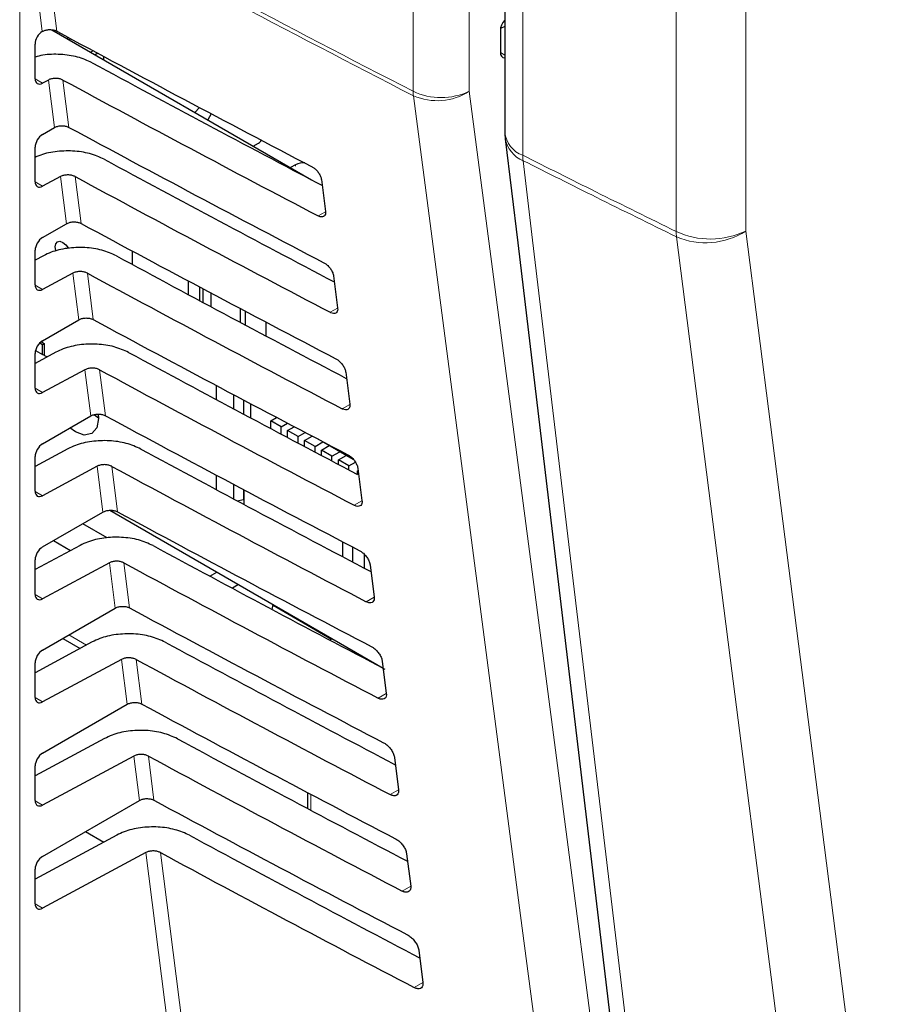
# Paper-space layout 'Blatt2' of a CAD drawing. Header units: millimetres. Extents: x 5 to 418, y 2 to 292.
# Tile 37 of 81: x 149.34 to 157.62, y 146.48 to 155.83. Entities that reach past the tile are written whole.
import ezdxf

# ---------------------------------------------------------------- set-up
doc = ezdxf.new("R2010")
doc.units = ezdxf.units.MM

psp = doc.layouts.new('Blatt2')

# ---------------------------------------------------------------- linework, layer by layer
at = {"color": 7, "linetype": 'Continuous', "lineweight": 18}
for p, q in [((149.34, 159.0945), (149.34, 145.4307)), ((153.0798, 155.1517), (153.0798, 157.0897)), ((153.6137, 157.0904), (153.6137, 155.1525)), ((149.5546, 155.7206), (149.3967, 156.9706)), ((154.122, 156.2472), (154.122, 154.544)), ((155.5798, 153.8195), (155.5798, 156.2795)), ((156.2406, 156.2837), (156.2406, 153.8237)), ((153.9086, 155.5206), (153.9519, 155.4956)), ((149.4865, 155.2702), (149.5571, 155.2294)), ((149.67, 154.8074), (149.6129, 155.2593)), ((149.7515, 155.259), (149.8083, 154.8096)), ((151.963, 154.4401), (151.963, 154.4548)), ((149.4865, 154.2903), (149.5571, 154.2495)), ((149.7853, 153.8941), (149.7288, 154.3418)), ((149.8674, 154.3414), (149.9236, 153.8964)), ((152.2461, 154.0071), (152.1767, 153.9685)), ((149.9007, 152.9809), (149.8447, 153.4243)), ((149.9833, 153.4239), (150.039, 152.9832)), ((149.4865, 153.3105), (149.5571, 153.2697)), ((152.3619, 153.0918), (152.2906, 153.0521)), ((150.0161, 152.0676), (149.9606, 152.5068)), ((150.0992, 152.5064), (150.1544, 152.0699)), ((149.4865, 152.3306), (149.5571, 152.2898)), ((152.4776, 152.1764), (152.4046, 152.1357)), ((150.1315, 151.1544), (150.0765, 151.5892)), ((150.2152, 151.5889), (150.2698, 151.1567)), ((149.4865, 151.3508), (149.5571, 151.31)), ((152.5934, 151.2611), (152.5185, 151.2193)), ((150.2468, 150.2412), (150.1924, 150.6717)), ((150.3311, 150.6714), (150.3851, 150.2434)), ((149.4865, 150.3709), (149.5571, 150.3301)), ((152.7092, 150.3457), (152.6325, 150.303)), ((149.8084, 149.9881), (149.9764, 149.8911)), ((150.3622, 149.3279), (150.3084, 149.7542)), ((150.447, 149.7538), (150.5005, 149.3302)), ((152.8249, 149.4303), (152.7464, 149.3866)), ((149.4865, 149.3911), (149.5571, 149.3503)), ((150.4776, 148.4147), (150.4243, 148.8367)), ((150.5629, 148.8363), (150.6159, 148.417)), ((152.1065, 148.4736), (152.1065, 148.322)), ((152.9407, 148.515), (152.8604, 148.4702)), ((149.4865, 148.4112), (149.5571, 148.3704)), ((150.7583, 146.1933), (150.5402, 147.9191)), ((150.6788, 147.9188), (150.8954, 146.2044)), ((153.0564, 147.5996), (152.9743, 147.5539)), ((149.4865, 147.4314), (149.5571, 147.3906)), ((153.1722, 146.6843), (153.0882, 146.6375))]:
    psp.add_line(p, q, dxfattribs=at)
at = {"color": 7, "linetype": 'Continuous', "lineweight": 25}
for p, q in [((153.9519, 156.8724), (153.9519, 154.7609)), ((153.9519, 155.7688), (153.9099, 155.7478)), ((149.5546, 155.7206), (149.5572, 155.7221)), ((149.6447, 155.7366), (152.1132, 154.3116)), ((149.7961, 155.6672), (149.7961, 155.6492)), ((153.9086, 155.7318), (153.9086, 155.522)), ((149.4864, 155.2716), (149.4864, 155.601)), ((149.8272, 155.6505), (149.8105, 155.6409)), ((150.0394, 155.5363), (150.0156, 155.5225)), ((150.0834, 155.5127), (150.058, 155.498)), ((150.1355, 155.4847), (150.1355, 155.4532)), ((149.6129, 155.2593), (149.5571, 155.2294)), ((151.0484, 154.9981), (151.0054, 154.9511)), ((151.1601, 154.939), (151.1271, 154.8808)), ((149.5571, 154.7422), (149.67, 154.8074)), ((151.5605, 154.6307), (151.6095, 154.6589)), ((149.4864, 154.2917), (149.4864, 154.6212)), ((151.963, 154.4548), (151.914, 154.4266)), ((149.7288, 154.3418), (149.5571, 154.2495)), ((152.2074, 154.3137), (152.246, 154.0086)), ((149.5571, 153.7624), (149.7853, 153.8941)), ((149.4864, 153.3119), (149.4864, 153.6413)), ((150.4092, 153.6352), (150.4092, 153.5079)), ((149.5668, 153.5903), (149.4864, 153.5471)), ((149.8447, 153.4243), (149.5571, 153.2697)), ((150.9437, 153.2205), (150.9437, 153.3498)), ((152.3232, 153.3984), (152.3618, 153.0933)), ((151.0477, 153.2945), (151.0477, 153.1648)), ((151.0831, 153.1459), (151.0831, 153.2757)), ((151.1559, 153.2371), (151.1559, 153.107)), ((151.4402, 152.9554), (151.4402, 153.0866)), ((151.4826, 153.0642), (151.4826, 152.9328)), ((149.5571, 152.7825), (149.9007, 152.9809)), ((151.6806, 152.9598), (151.6806, 152.8276)), ((149.5307, 152.7615), (149.556, 152.747)), ((149.5448, 152.7742), (149.5739, 152.7573)), ((149.6828, 152.6728), (149.4864, 152.5672)), ((149.4904, 152.6904), (149.556, 152.6526)), ((149.556, 152.747), (149.5739, 152.7573)), ((149.556, 152.6526), (149.556, 152.747)), ((149.5739, 152.7573), (149.5739, 152.6422)), ((149.4864, 152.332), (149.4864, 152.6615)), ((149.599, 152.6277), (149.556, 152.6526)), ((149.9606, 152.5068), (149.5571, 152.2898)), ((152.4389, 152.4831), (152.4775, 152.178)), ((151.2064, 152.3583), (151.2064, 152.2244)), ((151.377, 152.1334), (151.377, 152.2679)), ((151.4684, 152.2195), (151.4684, 152.0846)), ((151.5325, 152.1856), (151.5325, 152.0505)), ((149.5571, 151.8027), (150.0161, 152.0676)), ((150.052, 152.0771), (150.0894, 152.0503)), ((151.7258, 152.022), (151.7816, 152.0542)), ((151.7258, 151.9477), (151.7258, 152.022)), ((151.8248, 151.9649), (151.7258, 152.022)), ((151.8248, 151.9649), (151.8851, 151.9997)), ((151.8248, 151.8952), (151.8248, 151.9649)), ((151.8871, 151.929), (151.9503, 151.9654)), ((151.986, 151.8718), (151.8871, 151.929)), ((151.8871, 151.8622), (151.8871, 151.929)), ((151.986, 151.8718), (152.0539, 151.911)), ((151.986, 151.8098), (151.986, 151.8718)), ((152.0483, 151.8359), (152.1192, 151.8768)), ((152.1473, 151.7787), (152.0483, 151.8359)), ((152.0483, 151.7769), (152.0483, 151.8359)), ((152.2208, 151.8212), (152.1767, 151.8466)), ((149.7987, 151.7552), (149.4864, 151.5874)), ((152.1473, 151.7787), (152.2208, 151.8212)), ((152.1473, 151.7246), (152.1473, 151.7787)), ((152.2095, 151.7428), (152.283, 151.7853)), ((152.3085, 151.6857), (152.2095, 151.7428)), ((152.2095, 151.6917), (152.2095, 151.7428)), ((152.2208, 151.8212), (152.2208, 151.8236)), ((152.2312, 151.8181), (152.5084, 151.6581)), ((152.283, 151.7853), (152.283, 151.7882)), ((152.382, 151.7281), (152.283, 151.7853)), ((149.4864, 151.3522), (149.4864, 151.6816)), ((152.3085, 151.6857), (152.382, 151.7281)), ((152.3085, 151.6395), (152.3085, 151.6857)), ((152.3707, 151.6497), (152.4443, 151.6922)), ((152.4697, 151.5926), (152.3707, 151.6497)), ((152.3707, 151.6068), (152.3707, 151.6497)), ((152.382, 151.7281), (152.382, 151.731)), ((152.4443, 151.6922), (152.4443, 151.6951)), ((152.5132, 151.6524), (152.4443, 151.6922)), ((150.0765, 151.5892), (149.5571, 151.31)), ((152.4697, 151.5926), (152.5308, 151.6279)), ((152.4697, 151.5547), (152.4697, 151.5926)), ((152.5517, 151.5452), (152.5572, 151.5484)), ((152.5517, 151.5116), (152.5517, 151.5452)), ((152.5547, 151.5678), (152.5933, 151.2627)), ((151.2064, 151.5064), (151.2064, 151.369)), ((151.377, 151.2778), (151.377, 151.4159)), ((151.4684, 151.3674), (151.4684, 151.2753)), ((151.472, 151.3655), (151.472, 151.227)), ((151.4079, 151.2613), (151.4684, 151.2753)), ((151.467, 151.2749), (151.472, 151.2721)), ((151.4684, 151.2753), (151.472, 151.279)), ((150.1974, 151.1713), (152.7945, 149.672)), ((149.5571, 150.8228), (150.1315, 151.1544)), ((150.1717, 150.9086), (149.9387, 151.0431)), ((149.9146, 150.8377), (149.4864, 150.6075)), ((149.6608, 150.8827), (149.8235, 150.7888)), ((152.4124, 150.7284), (152.4124, 150.8705)), ((152.5079, 150.6782), (152.5079, 150.8207)), ((152.614, 150.7558), (152.614, 150.6224)), ((149.4864, 150.3723), (149.4864, 150.7018)), ((150.1924, 150.6717), (149.5571, 150.3301)), ((152.6705, 150.6525), (152.7091, 150.3474)), ((151.1482, 150.5448), (151.2131, 150.5849)), ((151.4198, 150.4656), (151.3624, 150.4301)), ((149.5571, 149.843), (150.2468, 150.2412)), ((151.7392, 150.2289), (151.7495, 150.2752)), ((151.748, 150.2685), (152.3039, 149.9476)), ((149.7498, 149.9542), (149.9157, 149.8585)), ((150.0305, 149.9202), (149.4864, 149.6277)), ((152.3105, 149.9514), (152.2875, 149.9381)), ((149.4864, 149.3925), (149.4864, 149.7219)), ((150.3084, 149.7542), (149.5571, 149.3503)), ((152.7862, 149.7371), (152.8248, 149.432)), ((149.5571, 148.8631), (150.3622, 149.3279)), ((150.1464, 149.0027), (149.4864, 148.6478)), ((150.4243, 148.8367), (149.5571, 148.3704)), ((149.4864, 148.4126), (149.4864, 148.7421)), ((152.902, 148.8218), (152.9406, 148.5167)), ((152.0772, 148.489), (152.0772, 148.3375)), ((149.5571, 147.8833), (150.4776, 148.4147)), ((150.2624, 148.0852), (149.4864, 147.668)), ((149.9669, 148.1199), (150.1405, 148.0197)), ((150.5402, 147.9191), (149.5571, 147.3906)), ((153.0178, 147.9065), (153.0564, 147.6014)), ((149.4864, 147.4328), (149.4864, 147.7622)), ((153.1335, 146.9912), (153.1721, 146.6861))]:
    psp.add_line(p, q, dxfattribs=at)
at = {"color": 7, "linetype": 'Continuous', "lineweight": 18, "flags": 128}
for points in [[(149.5339, 156.9817), (149.553, 156.8305), (149.6294, 156.2256), (149.6929, 155.7229)], [(154.4983, 144.2895), (154.419, 144.8957), (154.1016, 147.3204), (153.0822, 155.1099)], [(153.6137, 155.1525), (154.3219, 149.7404), (155.0295, 144.3322)], [(154.125, 154.4929), (154.2151, 153.7371), (154.5756, 150.7141), (154.9361, 147.6911), (155.4109, 143.71)], [(156.2406, 153.8237), (156.5926, 151.0692), (156.9447, 148.3146), (157.6248, 142.994)], [(156.9672, 142.9385), (156.8701, 143.6976), (156.482, 146.7341), (156.0938, 149.7706), (155.5828, 153.7684)]]:
    psp.add_lwpolyline(points, dxfattribs=at)
at = {"color": 7, "linetype": 'Continuous', "lineweight": 25, "flags": 128}
for points in [[(153.9554, 154.7017), (154.0734, 153.7125), (155.2414, 143.9189)], [(149.6859, 153.634), (149.6838, 153.6406), (149.6783, 153.6755), (149.6838, 153.7041), (149.6994, 153.7221), (149.7227, 153.7266), (149.7502, 153.717), (149.7777, 153.6948), (149.801, 153.6634), (149.8025, 153.6607)], [(150.0867, 152.0836), (150.0895, 152.0419), (150.0728, 151.9547), (150.0253, 151.9), (149.9542, 151.8862), (149.8704, 151.9154), (149.8178, 151.9531)]]:
    psp.add_lwpolyline(points, dxfattribs=at)
at = {"color": 7, "linetype": 'Continuous', "lineweight": 18}
for centre, radius, start, end in [((245.2805, 334.2376), 201.4267, 241.61753, 242.758763), ((245.2812, 334.1928), 201.4233, 241.617584, 242.758763), ((153.346, 155.7169), 0.6247, 244.78001, 295.37506), ((153.4388, 155.151), 0.359, 179.87846, 186.56318), ((153.3083, 155.6266), 0.564, 246.35853, 302.7876), ((154.2045, 154.7839), 0.2537, 185.22308, 251.01883), ((154.2316, 154.7527), 0.2809, 190.4541, 247.6866), ((154.5765, 154.5449), 0.4545, 180.10756, 186.57442), ((155.9056, 154.5312), 0.7827, 245.40038, 295.33562), ((156.0391, 153.8207), 0.4593, 180.14348, 186.53851), ((155.859, 154.421), 0.7087, 247.05573, 302.57211)]:
    psp.add_arc(centre, radius, start, end, dxfattribs=at)
at = {"color": 7, "linetype": 'Continuous', "lineweight": 25}
for centre, radius, start, end in [((154.4519, 154.7609), 0.5, 180, 186.801), ((151.5829, 154.7111), 0.0585, 296.99819, 336.59811), ((152.0326, 154.3222), 0.1498, 83.09313, 117.69321)]:
    psp.add_arc(centre, radius, start, end, dxfattribs=at)
for centre, major_axis, ratio, start_param, end_param in [((153.983, 155.7704), (0.0541, 0.0842), 0.606761, 1.252275, 2.385183), ((149.5584, 155.6411), (0.0513, 0.0858), 0.587369, 0.847258, 2.36515), ((286.5384, 242.9672), (200.2346, 3.0812), 0.587275, 3.950946, 3.967413), ((153.983, 155.5607), (0.0541, 0.0842), 0.606761, 2.385183, 3.516737), ((285.8793, 236.3997), (198.8183, -2.9535), 0.567125, 3.968584, 3.983526), ((149.5584, 155.3117), (0.0513, 0.0858), 0.587369, 2.36515, 3.918493), ((285.8787, 236.3993), (199.2219, -2.9595), 0.567125, 3.968582, 3.985126), ((149.5584, 154.6613), (0.0513, 0.0858), 0.587369, 0.811807, 2.36515), ((286.5381, 241.9872), (200.0741, 3.0787), 0.587275, 3.950986, 3.967453), ((285.8796, 235.42), (198.6578, -2.9511), 0.567125, 3.968625, 3.983579), ((149.5584, 154.3319), (0.0513, 0.0858), 0.587369, 2.36515, 3.918493), ((285.8789, 235.4196), (199.0613, -2.9571), 0.567125, 3.968623, 3.985166), ((286.5378, 241.0072), (199.9135, 3.0762), 0.587275, 3.951027, 3.967493), ((149.5584, 153.6814), (0.0513, 0.0858), 0.587369, 0.811807, 2.36515), ((285.8798, 234.4403), (198.4972, -2.9487), 0.567125, 3.968666, 3.983632), ((285.8792, 234.4399), (198.9008, -2.9547), 0.567125, 3.968664, 3.985207), ((149.5584, 153.352), (0.0513, 0.0858), 0.587369, 2.36515, 3.918493), ((286.5376, 240.0272), (199.753, 3.0738), 0.587275, 3.951067, 3.967532), ((149.5584, 152.7016), (0.0513, 0.0858), 0.587369, 0.811807, 2.36515), ((285.8801, 233.4606), (198.3367, -2.9464), 0.567125, 3.968707, 3.983625), ((285.8794, 233.4602), (198.7402, -2.9524), 0.567125, 3.968705, 3.985247), ((149.5584, 152.3722), (0.0513, 0.0858), 0.587369, 2.36515, 3.918493), ((286.5373, 239.0472), (199.5924, 3.0713), 0.587275, 3.951108, 3.967572), ((149.5584, 151.7217), (0.0513, 0.0858), 0.587369, 0.811807, 2.36515), ((285.8804, 232.4809), (198.1761, -2.944), 0.567125, 3.968748, 3.983739), ((285.8797, 232.4805), (198.5797, -2.95), 0.567125, 3.968746, 3.985287), ((149.5584, 151.3923), (0.0513, 0.0858), 0.587369, 2.36515, 3.918493), ((286.537, 238.0672), (199.4318, 3.0688), 0.587275, 3.951149, 3.967612), ((149.5584, 150.7419), (0.0513, 0.0858), 0.587369, 0.811807, 2.36515), ((285.8806, 231.5012), (198.0156, -2.9416), 0.567125, 3.968789, 3.983923), ((285.88, 231.5008), (198.4191, -2.9476), 0.567125, 3.968787, 3.985327), ((149.5584, 150.4125), (0.0513, 0.0858), 0.587369, 2.36515, 3.918493), ((286.5368, 237.0872), (199.2713, 3.0663), 0.587275, 3.951189, 3.967652), ((285.8809, 230.5215), (197.855, -2.9392), 0.567125, 3.96883, 3.983847), ((149.5584, 149.762), (0.0513, 0.0858), 0.587369, 0.811807, 2.36515), ((285.8802, 230.5211), (198.2585, -2.9452), 0.567125, 3.968828, 3.985368), ((149.5584, 149.4326), (0.0513, 0.0858), 0.587369, 2.36515, 3.918493), ((286.5365, 236.1072), (199.1107, 3.0639), 0.587275, 3.95123, 3.967692), ((285.8812, 229.5418), (197.6944, -2.9368), 0.567125, 3.968872, 3.983901), ((149.5584, 148.7822), (0.0513, 0.0858), 0.587369, 0.811807, 2.36515), ((285.8805, 229.5414), (198.098, -2.9428), 0.567125, 3.96887, 3.985408), ((149.5584, 148.4528), (0.0513, 0.0858), 0.587369, 2.36515, 3.918493), ((286.5362, 235.1272), (198.9502, 3.0614), 0.587275, 3.951271, 3.967733), ((285.8814, 228.5621), (197.5339, -2.9344), 0.567125, 3.968913, 3.983955), ((285.8808, 228.5617), (197.9374, -2.9404), 0.567125, 3.968911, 3.985449), ((149.5584, 147.8024), (0.0513, 0.0858), 0.587369, 0.811807, 2.36515), ((149.5584, 147.4729), (0.0513, 0.0858), 0.587369, 2.36515, 3.918493)]:
    psp.add_ellipse(centre, major_axis=major_axis, ratio=ratio, start_param=start_param, end_param=end_param, dxfattribs=at)
for points, knots in [([(149.5572, 155.7221), (149.5653, 155.7258), (149.5826, 155.7336), (149.6153, 155.7387), (149.6495, 155.7375), (149.6759, 155.7311), (149.6887, 155.7249), (149.6929, 155.7229)], [0, 0, 0, 0, 0.205259, 0.434181, 0.662401, 0.889163, 1, 1, 1, 1]), ([(150.0282, 155.4235), (149.9836, 155.4434), (149.8945, 155.4831), (149.7283, 155.5057), (149.5853, 155.5042), (149.5108, 155.4835), (149.4864, 155.4768)], [0, 0, 0, 0, 0.286209, 0.572359, 0.860126, 1, 1, 1, 1]), ([(149.7515, 155.259), (149.7426, 155.2629), (149.7248, 155.2708), (149.6913, 155.2756), (149.6575, 155.2743), (149.6306, 155.2679), (149.6175, 155.2615), (149.6129, 155.2593)], [0, 0, 0, 0, 0.2187771, 0.43751, 0.6574786, 0.8798632, 1, 1, 1, 1]), ([(149.67, 154.8074), (149.6789, 154.8116), (149.6968, 154.8201), (149.7307, 154.8255), (149.7649, 154.8243), (149.7913, 154.8179), (149.8041, 154.8117), (149.8083, 154.8096)], [0, 0, 0, 0, 0.223618, 0.44726, 0.670215, 0.891746, 1, 1, 1, 1]), ([(150.1441, 154.506), (150.0996, 154.5258), (150.0106, 154.5654), (149.8432, 154.5893), (149.6745, 154.5822), (149.553, 154.5549), (149.4981, 154.5292), (149.4864, 154.5237)], [0, 0, 0, 0, 0.232727, 0.465407, 0.699402, 0.935967, 1, 1, 1, 1]), ([(149.8674, 154.3414), (149.8585, 154.3454), (149.8407, 154.3533), (149.8073, 154.3581), (149.7734, 154.3567), (149.7466, 154.3504), (149.7334, 154.344), (149.7288, 154.3418)], [0, 0, 0, 0, 0.218783, 0.437522, 0.657497, 0.879887, 1, 1, 1, 1]), ([(152.1186, 154.4354), (152.122, 154.4335), (152.1342, 154.4267), (152.1553, 154.4095), (152.179, 154.3821), (152.1971, 154.3514), (152.2052, 154.3281), (152.207, 154.3163), (152.2074, 154.3137)], [0, 0, 0, 0, 0.081253, 0.29343, 0.506901, 0.72249, 0.939689, 1, 1, 1, 1]), ([(152.246, 154.0086), (152.2463, 154.005), (152.2474, 153.9925), (152.2434, 153.9745), (152.2299, 153.9606), (152.2093, 153.9569), (152.1902, 153.9618), (152.179, 153.9673), (152.1767, 153.9685)], [0, 0, 0, 0, 0.085705, 0.302608, 0.518156, 0.731573, 0.943439, 1, 1, 1, 1]), ([(149.7853, 153.8941), (149.7943, 153.8984), (149.8122, 153.9069), (149.8461, 153.9122), (149.8803, 153.9111), (149.9067, 153.9047), (149.9194, 153.8984), (149.9236, 153.8964)], [0, 0, 0, 0, 0.223624, 0.447272, 0.670233, 0.891769, 1, 1, 1, 1]), ([(150.26, 153.5885), (150.2155, 153.6083), (150.1265, 153.6479), (149.9592, 153.6717), (149.79, 153.665), (149.6557, 153.6331), (149.5899, 153.6014), (149.5668, 153.5903)], [0, 0, 0, 0, 0.218789, 0.437534, 0.657515, 0.879913, 1, 1, 1, 1]), ([(152.232, 153.5233), (152.2357, 153.5213), (152.2483, 153.5142), (152.2702, 153.4963), (152.2944, 153.4681), (152.3128, 153.4366), (152.321, 153.4129), (152.3228, 153.4009), (152.3232, 153.3984)], [0, 0, 0, 0, 0.084719, 0.296921, 0.510428, 0.726053, 0.943271, 1, 1, 1, 1]), ([(149.9833, 153.4239), (149.9744, 153.4279), (149.9566, 153.4358), (149.9232, 153.4406), (149.8893, 153.4392), (149.8625, 153.4328), (149.8493, 153.4265), (149.8447, 153.4243)], [0, 0, 0, 0, 0.218789, 0.437534, 0.657514, 0.879911, 1, 1, 1, 1]), ([(152.3618, 153.0933), (152.3621, 153.0895), (152.3632, 153.0765), (152.3589, 153.058), (152.345, 153.0439), (152.3237, 153.0402), (152.3042, 153.0453), (152.2929, 153.051), (152.2906, 153.0521)], [0, 0, 0, 0, 0.089099, 0.305978, 0.521493, 0.734878, 0.946728, 1, 1, 1, 1]), ([(149.9007, 152.9809), (149.9097, 152.9851), (149.9276, 152.9937), (149.9615, 152.999), (149.9956, 152.9978), (150.0221, 152.9914), (150.0348, 152.9852), (150.039, 152.9832)], [0, 0, 0, 0, 0.22363, 0.447283, 0.670251, 0.891793, 1, 1, 1, 1]), ([(150.3759, 152.671), (150.3314, 152.6908), (150.2424, 152.7303), (150.0751, 152.7542), (149.9059, 152.7474), (149.7716, 152.7156), (149.7058, 152.6839), (149.6828, 152.6728)], [0, 0, 0, 0, 0.218795, 0.437546, 0.657533, 0.879937, 1, 1, 1, 1]), ([(152.3455, 152.6112), (152.3493, 152.6091), (152.3624, 152.6017), (152.385, 152.5831), (152.4097, 152.5541), (152.4286, 152.5217), (152.4368, 152.4976), (152.4386, 152.4855), (152.4389, 152.4831)], [0, 0, 0, 0, 0.088008, 0.300233, 0.513775, 0.729433, 0.94667, 1, 1, 1, 1]), ([(150.0992, 152.5064), (150.0903, 152.5104), (150.0725, 152.5183), (150.0391, 152.523), (150.0052, 152.5217), (149.9784, 152.5153), (149.9652, 152.509), (149.9606, 152.5068)], [0, 0, 0, 0, 0.218795, 0.4375456, 0.6575325, 0.8799357, 1, 1, 1, 1]), ([(152.4775, 152.178), (152.4779, 152.1739), (152.479, 152.1605), (152.4745, 152.1415), (152.46, 152.1271), (152.4381, 152.1236), (152.4182, 152.1289), (152.4068, 152.1346), (152.4046, 152.1357)], [0, 0, 0, 0, 0.0923202, 0.3091766, 0.5246593, 0.7380145, 0.9498505, 1, 1, 1, 1]), ([(150.0161, 152.0676), (150.025, 152.0719), (150.043, 152.0804), (150.0769, 152.0858), (150.111, 152.0846), (150.1374, 152.0782), (150.1502, 152.072), (150.1544, 152.0699)], [0, 0, 0, 0, 0.223636, 0.447295, 0.670269, 0.891817, 1, 1, 1, 1]), ([(150.4918, 151.7535), (150.4473, 151.7733), (150.3583, 151.8128), (150.191, 151.8367), (150.0218, 151.8299), (149.8875, 151.798), (149.8217, 151.7664), (149.7987, 151.7552)], [0, 0, 0, 0, 0.218801, 0.437558, 0.657551, 0.879961, 1, 1, 1, 1]), ([(152.4589, 151.6991), (152.4629, 151.6968), (152.4765, 151.6892), (152.4998, 151.6699), (152.5251, 151.6401), (152.5443, 151.6069), (152.5525, 151.5824), (152.5544, 151.5701), (152.5547, 151.5678)], [0, 0, 0, 0, 0.091132, 0.3033806, 0.5169544, 0.7326451, 0.9498996, 1, 1, 1, 1]), ([(150.2152, 151.5889), (150.2063, 151.5928), (150.1885, 151.6007), (150.155, 151.6055), (150.1212, 151.6042), (150.0943, 151.5978), (150.0811, 151.5915), (150.0765, 151.5892)], [0, 0, 0, 0, 0.218801, 0.437558, 0.657551, 0.87996, 1, 1, 1, 1]), ([(150.1315, 151.1544), (150.1404, 151.1587), (150.1583, 151.1672), (150.1922, 151.1725), (150.2264, 151.1713), (150.2528, 151.1649), (150.2656, 151.1587), (150.2698, 151.1567)], [0, 0, 0, 0, 0.2236419, 0.4473071, 0.6702865, 0.8918403, 1, 1, 1, 1]), ([(152.5933, 151.2627), (152.5937, 151.2584), (152.5948, 151.2445), (152.59, 151.2251), (152.5751, 151.2104), (152.5526, 151.2069), (152.5322, 151.2125), (152.5206, 151.2183), (152.5185, 151.2193)], [0, 0, 0, 0, 0.0953804, 0.3122153, 0.5276676, 0.7409947, 0.9528176, 1, 1, 1, 1]), ([(150.6077, 150.836), (150.5632, 150.8557), (150.4742, 150.8953), (150.3069, 150.9191), (150.1377, 150.9124), (150.0035, 150.8805), (149.9377, 150.8488), (149.9146, 150.8377)], [0, 0, 0, 0, 0.218807, 0.43757, 0.65757, 0.879985, 1, 1, 1, 1]), ([(152.5723, 150.787), (152.5766, 150.7846), (152.5906, 150.7767), (152.6146, 150.7567), (152.6405, 150.7261), (152.66, 150.6921), (152.6683, 150.6671), (152.6701, 150.6547), (152.6705, 150.6525)], [0, 0, 0, 0, 0.094104, 0.306375, 0.51998, 0.735701, 0.952973, 1, 1, 1, 1]), ([(150.3311, 150.6714), (150.3222, 150.6753), (150.3044, 150.6832), (150.2709, 150.688), (150.2371, 150.6866), (150.2102, 150.6803), (150.1971, 150.6739), (150.1924, 150.6717)], [0, 0, 0, 0, 0.218807, 0.43757, 0.657569, 0.879984, 1, 1, 1, 1]), ([(152.7091, 150.3474), (152.7094, 150.3429), (152.7106, 150.3284), (152.7055, 150.3086), (152.6902, 150.2937), (152.667, 150.2903), (152.6462, 150.2961), (152.6345, 150.302), (152.6325, 150.303)], [0, 0, 0, 0, 0.098292, 0.3151062, 0.5305297, 0.7438302, 0.955641, 1, 1, 1, 1]), ([(150.2468, 150.2412), (150.2558, 150.2454), (150.2737, 150.2539), (150.3076, 150.2593), (150.3418, 150.2581), (150.3682, 150.2517), (150.3809, 150.2455), (150.3851, 150.2434)], [0, 0, 0, 0, 0.223648, 0.447319, 0.670304, 0.891864, 1, 1, 1, 1]), ([(150.7236, 149.9184), (150.6791, 149.9382), (150.5901, 149.9778), (150.4228, 150.0016), (150.2536, 149.9949), (150.1194, 149.963), (150.0536, 149.9313), (150.0305, 149.9202)], [0, 0, 0, 0, 0.2188132, 0.4375821, 0.6575876, 0.8800098, 1, 1, 1, 1]), ([(152.6857, 149.875), (152.6902, 149.8724), (152.7048, 149.8642), (152.7294, 149.8435), (152.7558, 149.8121), (152.7758, 149.7772), (152.7841, 149.7518), (152.7859, 149.7393), (152.7862, 149.7371)], [0, 0, 0, 0, 0.096934, 0.309226, 0.522862, 0.738613, 0.9559, 1, 1, 1, 1]), ([(150.447, 149.7538), (150.4381, 149.7578), (150.4203, 149.7657), (150.3868, 149.7705), (150.353, 149.7691), (150.3261, 149.7627), (150.313, 149.7564), (150.3084, 149.7542)], [0, 0, 0, 0, 0.218813, 0.437581, 0.657587, 0.880009, 1, 1, 1, 1]), ([(152.8248, 149.432), (152.8252, 149.4273), (152.8264, 149.4124), (152.8211, 149.3921), (152.8052, 149.377), (152.7814, 149.3737), (152.7602, 149.3796), (152.7484, 149.3856), (152.7464, 149.3866)], [0, 0, 0, 0, 0.101065, 0.31786, 0.533256, 0.746531, 0.958331, 1, 1, 1, 1]), ([(150.3622, 149.3279), (150.3712, 149.3322), (150.3891, 149.3407), (150.423, 149.346), (150.4572, 149.3449), (150.4836, 149.3385), (150.4963, 149.3322), (150.5005, 149.3302)], [0, 0, 0, 0, 0.223654, 0.447331, 0.670322, 0.891888, 1, 1, 1, 1]), ([(150.8395, 149.0009), (150.795, 149.0207), (150.706, 149.0603), (150.5387, 149.0841), (150.3695, 149.0773), (150.2353, 149.0455), (150.1695, 149.0138), (150.1464, 149.0027)], [0, 0, 0, 0, 0.2188192, 0.4375941, 0.6576057, 0.8800342, 1, 1, 1, 1]), ([(152.7991, 148.9629), (152.8039, 148.9601), (152.8189, 148.9516), (152.8442, 148.9303), (152.8712, 148.8981), (152.8915, 148.8624), (152.8999, 148.8366), (152.9017, 148.8239), (152.902, 148.8218)], [0, 0, 0, 0, 0.099632, 0.311946, 0.52561, 0.741389, 0.958692, 1, 1, 1, 1]), ([(150.5629, 148.8363), (150.554, 148.8403), (150.5362, 148.8482), (150.5027, 148.8529), (150.4689, 148.8516), (150.4421, 148.8452), (150.4289, 148.8389), (150.4243, 148.8367)], [0, 0, 0, 0, 0.218819, 0.437593, 0.657605, 0.880033, 1, 1, 1, 1]), ([(152.9406, 148.5167), (152.941, 148.5118), (152.9422, 148.4964), (152.9366, 148.4756), (152.9203, 148.4603), (152.8958, 148.457), (152.8743, 148.4632), (152.8622, 148.4693), (152.8604, 148.4702)], [0, 0, 0, 0, 0.10371, 0.320486, 0.535856, 0.749107, 0.960896, 1, 1, 1, 1]), ([(150.4776, 148.4147), (150.4866, 148.4189), (150.5045, 148.4275), (150.5384, 148.4328), (150.5725, 148.4316), (150.5989, 148.4252), (150.6117, 148.419), (150.6159, 148.417)], [0, 0, 0, 0, 0.2236598, 0.4473429, 0.6703401, 0.8919116, 1, 1, 1, 1]), ([(150.9554, 148.0834), (150.9109, 148.1032), (150.8219, 148.1427), (150.6546, 148.1666), (150.4854, 148.1598), (150.3512, 148.1279), (150.2854, 148.0963), (150.2624, 148.0852)], [0, 0, 0, 0, 0.218825, 0.437606, 0.657624, 0.880059, 1, 1, 1, 1]), ([(152.9125, 148.0508), (152.9175, 148.0479), (152.933, 148.0391), (152.959, 148.0171), (152.9865, 147.9841), (153.0072, 147.9475), (153.0156, 147.9213), (153.0175, 147.9085), (153.0178, 147.9065)], [0, 0, 0, 0, 0.102208, 0.314542, 0.528235, 0.744041, 0.961357, 1, 1, 1, 1]), ([(150.6788, 147.9188), (150.6699, 147.9227), (150.6521, 147.9307), (150.6187, 147.9354), (150.5848, 147.9341), (150.558, 147.9277), (150.5448, 147.9214), (150.5402, 147.9191)], [0, 0, 0, 0, 0.218825, 0.437606, 0.657623, 0.880057, 1, 1, 1, 1]), ([(153.0564, 147.6014), (153.0568, 147.5962), (153.058, 147.5804), (153.0522, 147.5591), (153.0353, 147.5436), (153.0103, 147.5404), (152.9883, 147.5468), (152.9761, 147.553), (152.9743, 147.5539)], [0, 0, 0, 0, 0.106236, 0.322993, 0.538338, 0.751567, 0.963346, 1, 1, 1, 1]), ([(153.0259, 147.1387), (153.0312, 147.1357), (153.0471, 147.1266), (153.0738, 147.1039), (153.1019, 147.0701), (153.123, 147.0327), (153.1314, 147.0061), (153.1333, 146.9931), (153.1335, 146.9912)], [0, 0, 0, 0, 0.104669, 0.317023, 0.530743, 0.746575, 0.963905, 1, 1, 1, 1]), ([(153.1721, 146.6861), (153.1726, 146.6807), (153.1738, 146.6644), (153.1677, 146.6426), (153.1504, 146.6269), (153.1247, 146.6237), (153.1023, 146.6304), (153.09, 146.6366), (153.0882, 146.6375)], [0, 0, 0, 0, 0.108649, 0.325389, 0.54071, 0.753917, 0.965688, 1, 1, 1, 1])]:
    psp.add_open_spline(points, degree=3, knots=knots, dxfattribs=at)
at = {"color": 7, "linetype": 'Continuous', "lineweight": 18}
for points, knots in [([(154.122, 154.544), (154.3536, 154.428), (154.838, 154.1853), (155.3255, 153.9449), (155.5798, 153.8195)], [0, 0, 0, 0, 0.478278, 1, 1, 1, 1]), ([(155.5828, 153.7684), (155.3285, 153.8938), (154.841, 154.1341), (154.3566, 154.3768), (154.125, 154.4929)], [0, 0, 0, 0, 0.521722, 1, 1, 1, 1])]:
    psp.add_open_spline(points, degree=3, knots=knots, dxfattribs=at)

doc.saveas('drawing.dxf')
